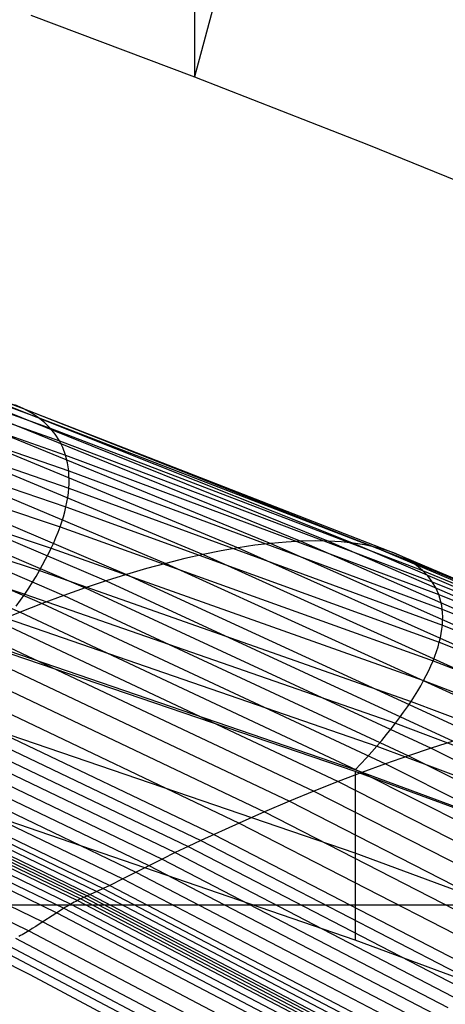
# Model space of a CAD drawing. Extents: x -260 to 296, y -277 to 294.
# Tile 222 of 241: x 120.4 to 127.89, y 178.78 to 196.14. Entities that reach past the tile are written whole.
import ezdxf

# ---------------------------------------------------------------- set-up
doc = ezdxf.new("R2010")
doc.units = 0
doc.layers.add('PREDEFINITO', color=7, linetype='CONTINUOUS')

msp = doc.modelspace()

# ---------------------------------------------------------------- linework, layer by layer
at = {"layer": 'PREDEFINITO'}
for p, q in [((123.478, 206.577, 586.224), (123.477, 195.135, 540.638)), ((125.751, 203.686, 538.541), (123.478, 195.135, 540.638)), ((120.59, 196.22, 541.874), (123.477, 195.135, 540.638)), ((123.477, 195.135, 540.638), (126.539, 193.937, 539.235)), ((126.539, 193.937, 539.235), (129.555, 192.707, 537.758)), ((116.622, 190.692, 440.223), (120.459, 189.288, 439.754)), ((116.876, 190.524, 439.306), (120.722, 189.131, 438.826)), ((117.08, 190.322, 438.406), (120.934, 188.94, 437.915)), ((117.235, 190.089, 437.525), (121.095, 188.719, 437.025)), ((117.339, 189.825, 436.669), (121.203, 188.467, 436.158)), ((118.919, 189.559, 443.549), (125.352, 186.948, 442.766)), ((119.374, 189.548, 442.596), (125.836, 186.95, 441.797)), ((117.392, 189.532, 435.841), (121.259, 188.188, 435.319)), ((117.881, 189.463, 445.441), (124.247, 186.831, 444.686)), ((118.421, 189.532, 444.499), (124.822, 186.909, 443.73)), ((119.783, 189.498, 441.643), (126.271, 186.915, 440.828)), ((120.145, 189.411, 440.694), (126.656, 186.845, 439.862)), ((116.683, 189.204, 447.284), (122.973, 186.557, 446.553)), ((117.301, 189.354, 446.371), (123.63, 186.714, 445.628)), ((117.395, 189.213, 435.043), (121.261, 187.882, 434.51)), ((120.459, 189.288, 439.754), (120.308, 189.354, 440.223)), ((120.597, 189.213, 439.288), (120.459, 189.288, 439.754)), ((120.459, 189.288, 439.754), (126.989, 186.74, 438.904)), ((120.722, 189.131, 438.826), (120.597, 189.213, 439.288)), ((120.835, 189.039, 438.369), (120.722, 189.131, 438.826)), ((120.722, 189.131, 438.826), (127.269, 186.602, 437.959)), ((120.934, 188.94, 437.915), (120.835, 189.039, 438.369)), ((115.693, 188.9, 448.614), (121.92, 186.248, 447.898)), ((116.031, 189.011, 448.177), (122.28, 186.361, 447.456)), ((117.346, 188.868, 434.28), (121.21, 187.552, 433.736)), ((121.021, 188.833, 437.467), (120.934, 188.94, 437.915)), ((120.934, 188.94, 437.915), (127.495, 186.433, 437.029)), ((115.347, 188.777, 449.045), (121.552, 186.125, 448.333)), ((121.095, 188.719, 437.025), (121.021, 188.833, 437.467)), ((121.156, 188.597, 436.588), (121.095, 188.719, 437.025)), ((121.095, 188.719, 437.025), (127.666, 186.234, 436.119)), ((114.633, 188.502, 449.885), (120.793, 185.85, 449.18)), ((114.994, 188.645, 449.469), (121.176, 185.992, 448.761)), ((117.246, 188.5, 433.554), (121.107, 187.198, 432.999)), ((121.203, 188.467, 436.158), (121.156, 188.597, 436.588)), ((114.266, 188.349, 450.292), (120.402, 185.698, 449.591)), ((121.238, 188.331, 435.735), (121.203, 188.467, 436.158)), ((121.203, 188.467, 436.158), (127.781, 186.006, 435.233)), ((121.25, 188.26, 435.526), (121.238, 188.331, 435.735)), ((121.259, 188.188, 435.319), (121.25, 188.26, 435.526)), ((121.264, 188.114, 435.113), (121.259, 188.188, 435.319)), ((121.259, 188.188, 435.319), (127.84, 185.75, 434.374)), ((117.096, 188.111, 432.868), (120.951, 186.823, 432.302)), ((121.266, 188.038, 434.91), (121.264, 188.114, 435.113)), ((121.265, 187.961, 434.709), (121.266, 188.038, 434.91)), ((121.253, 187.802, 434.313), (121.261, 187.882, 434.51)), ((121.261, 187.882, 434.51), (121.265, 187.961, 434.709)), ((121.261, 187.882, 434.51), (127.843, 185.47, 433.546)), ((116.896, 187.701, 432.225), (120.743, 186.429, 431.649)), ((121.21, 187.552, 433.736), (121.228, 187.637, 433.926)), ((121.228, 187.637, 433.926), (121.242, 187.72, 434.119)), ((121.242, 187.72, 434.119), (121.253, 187.802, 434.313)), ((121.165, 187.378, 433.363), (121.189, 187.466, 433.548)), ((121.189, 187.466, 433.548), (121.21, 187.552, 433.736)), ((121.21, 187.552, 433.736), (127.789, 185.165, 432.753)), ((121.107, 187.198, 432.999), (121.137, 187.289, 433.18)), ((121.137, 187.289, 433.18), (121.165, 187.378, 433.363)), ((116.647, 187.273, 431.627), (120.484, 186.016, 431.041)), ((121.073, 187.107, 432.821), (121.107, 187.198, 432.999)), ((121.107, 187.198, 432.999), (127.679, 184.838, 431.996)), ((120.995, 186.919, 432.473), (121.035, 187.013, 432.646)), ((121.035, 187.013, 432.646), (121.073, 187.107, 432.821)), ((125.352, 186.948, 442.766), (125.093, 186.933, 443.249)), ((125.6, 186.954, 442.282), (125.352, 186.948, 442.766)), ((125.352, 186.948, 442.766), (131.668, 184.169, 441.939)), ((125.836, 186.95, 441.797), (125.6, 186.954, 442.282)), ((126.06, 186.937, 441.312), (125.836, 186.95, 441.797)), ((125.836, 186.95, 441.797), (132.181, 184.186, 440.954)), ((126.271, 186.915, 440.828), (126.06, 186.937, 441.312)), ((120.904, 186.727, 432.135), (120.951, 186.823, 432.302)), ((120.951, 186.823, 432.302), (120.995, 186.919, 432.473)), ((120.951, 186.823, 432.302), (127.513, 184.49, 431.28)), ((123.944, 186.777, 445.159), (123.63, 186.714, 445.628)), ((124.247, 186.831, 444.686), (123.944, 186.777, 445.159)), ((124.54, 186.875, 444.21), (124.247, 186.831, 444.686)), ((124.247, 186.831, 444.686), (130.498, 184.028, 443.888)), ((124.822, 186.909, 443.73), (124.54, 186.875, 444.21)), ((125.093, 186.933, 443.249), (124.822, 186.909, 443.73)), ((124.822, 186.909, 443.73), (131.107, 184.117, 442.918)), ((126.47, 186.884, 440.344), (126.271, 186.915, 440.828)), ((126.271, 186.915, 440.828), (132.641, 184.168, 439.967)), ((126.656, 186.845, 439.862), (126.47, 186.884, 440.344)), ((126.829, 186.797, 439.382), (126.656, 186.845, 439.862)), ((126.656, 186.845, 439.862), (133.049, 184.116, 438.983)), ((126.989, 186.74, 438.904), (126.829, 186.797, 439.382)), ((120.8, 186.529, 431.808), (120.853, 186.628, 431.97)), ((120.853, 186.628, 431.97), (120.904, 186.727, 432.135)), ((123.307, 186.64, 446.093), (122.973, 186.557, 446.553)), ((123.63, 186.714, 445.628), (123.307, 186.64, 446.093)), ((123.63, 186.714, 445.628), (129.845, 183.902, 444.844)), ((127.136, 186.675, 438.43), (126.989, 186.74, 438.904)), ((126.989, 186.74, 438.904), (133.402, 184.031, 438.007)), ((127.269, 186.602, 437.959), (127.136, 186.675, 438.43)), ((127.389, 186.521, 437.492), (127.269, 186.602, 437.959)), ((127.269, 186.602, 437.959), (133.698, 183.915, 437.042)), ((120.683, 186.327, 431.492), (120.743, 186.429, 431.649)), ((120.743, 186.429, 431.649), (120.8, 186.529, 431.808)), ((120.743, 186.429, 431.649), (127.292, 184.123, 430.608)), ((122.631, 186.464, 447.007), (122.28, 186.361, 447.456)), ((122.973, 186.557, 446.553), (122.631, 186.464, 447.007)), ((122.973, 186.557, 446.553), (129.15, 183.738, 445.78)), ((127.495, 186.433, 437.029), (127.389, 186.521, 437.492)), ((127.588, 186.337, 436.571), (127.495, 186.433, 437.029)), ((127.495, 186.433, 437.029), (133.938, 183.769, 436.093)), ((120.62, 186.224, 431.339), (120.683, 186.327, 431.492)), ((121.92, 186.248, 447.898), (121.552, 186.125, 448.333)), ((122.28, 186.361, 447.456), (121.92, 186.248, 447.898)), ((121.92, 186.248, 447.898), (128.034, 183.422, 447.141)), ((122.28, 186.361, 447.456), (128.415, 183.537, 446.694)), ((127.666, 186.234, 436.119), (127.588, 186.337, 436.571)), ((120.484, 186.016, 431.041), (120.554, 186.121, 431.188)), ((120.554, 186.121, 431.188), (120.62, 186.224, 431.339)), ((121.552, 186.125, 448.333), (121.176, 185.992, 448.761)), ((121.552, 186.125, 448.333), (127.645, 183.298, 447.581)), ((127.731, 186.123, 435.673), (127.666, 186.234, 436.119)), ((127.666, 186.234, 436.119), (134.119, 183.594, 435.163)), ((127.781, 186.006, 435.233), (127.731, 186.123, 435.673)), ((120.336, 185.803, 430.754), (120.412, 185.91, 430.896)), ((120.412, 185.91, 430.896), (120.484, 186.016, 431.041)), ((120.484, 186.016, 431.041), (127.017, 183.737, 429.982)), ((121.176, 185.992, 448.761), (120.793, 185.85, 449.18)), ((121.176, 185.992, 448.761), (127.247, 183.165, 448.013)), ((127.801, 185.944, 435.016), (127.781, 186.006, 435.233)), ((127.781, 186.006, 435.233), (134.241, 183.391, 434.256)), ((127.818, 185.881, 434.8), (127.801, 185.944, 435.016)), ((120.793, 185.85, 449.18), (120.402, 185.698, 449.591)), ((120.793, 185.85, 449.18), (126.841, 183.023, 448.436)), ((127.831, 185.817, 434.586), (127.818, 185.881, 434.8)), ((127.84, 185.75, 434.374), (127.831, 185.817, 434.586)), ((127.846, 185.683, 434.164), (127.84, 185.75, 434.374)), ((127.84, 185.75, 434.374), (134.303, 183.162, 433.377)), ((120.402, 185.698, 449.591), (120.005, 185.536, 449.993)), ((120.175, 185.586, 430.481), (126.688, 183.335, 429.404)), ((120.402, 185.698, 449.591), (126.427, 182.871, 448.851)), ((127.849, 185.613, 433.956), (127.846, 185.683, 434.164)), ((127.847, 185.542, 433.75), (127.849, 185.613, 433.956)), ((120.005, 185.536, 449.993), (126.007, 182.71, 449.256)), ((127.823, 185.32, 433.145), (127.835, 185.396, 433.344)), ((127.835, 185.396, 433.344), (127.843, 185.47, 433.546)), ((127.843, 185.47, 433.546), (127.847, 185.542, 433.75)), ((127.843, 185.47, 433.546), (134.306, 182.908, 432.528)), ((119.602, 185.365, 450.386), (125.58, 182.541, 449.652)), ((127.789, 185.165, 432.753), (127.808, 185.244, 432.948)), ((127.808, 185.244, 432.948), (127.823, 185.32, 433.145)), ((119.193, 185.184, 450.769), (125.147, 182.362, 450.038)), ((126.308, 182.918, 428.877), (119.818, 185.141, 429.971)), ((126.308, 182.888, 428.817), (119.818, 185.103, 429.9)), ((127.741, 185.004, 432.369), (127.767, 185.085, 432.56)), ((127.767, 185.085, 432.56), (127.789, 185.165, 432.753)), ((127.789, 185.165, 432.753), (134.248, 182.632, 431.714)), ((118.779, 184.994, 451.141), (124.708, 182.175, 450.412)), ((127.679, 184.838, 431.996), (127.711, 184.922, 432.182)), ((127.711, 184.922, 432.182), (127.741, 185.004, 432.369)), ((118.359, 184.794, 451.501), (124.264, 181.979, 450.774)), ((127.603, 184.667, 431.633), (127.642, 184.753, 431.813)), ((127.642, 184.753, 431.813), (127.679, 184.838, 431.996)), ((127.679, 184.838, 431.996), (134.132, 182.333, 430.938)), ((117.935, 184.587, 451.852), (123.815, 181.775, 451.127)), ((127.513, 184.49, 431.28), (127.559, 184.579, 431.455)), ((127.559, 184.579, 431.455), (127.603, 184.667, 431.633)), ((117.508, 184.373, 452.195), (123.363, 181.566, 451.471)), ((117.722, 184.481, 452.024), (123.589, 181.671, 451.3)), ((127.409, 184.309, 430.939), (127.463, 184.4, 431.108)), ((127.463, 184.4, 431.108), (127.513, 184.49, 431.28)), ((127.513, 184.49, 431.28), (133.956, 182.014, 430.202)), ((117.293, 184.262, 452.36), (123.135, 181.457, 451.637)), ((127.292, 184.123, 430.608), (127.352, 184.216, 430.772)), ((127.352, 184.216, 430.772), (127.409, 184.309, 430.939)), ((116.857, 184.027, 452.671), (122.674, 181.228, 451.948)), ((117.075, 184.146, 452.517), (122.905, 181.344, 451.795)), ((127.161, 183.932, 430.289), (127.228, 184.028, 430.447)), ((127.228, 184.028, 430.447), (127.292, 184.123, 430.608)), ((127.292, 184.123, 430.608), (133.722, 181.676, 429.51)), ((116.639, 183.908, 452.822), (122.442, 181.111, 452.099)), ((127.017, 183.737, 429.982), (127.09, 183.835, 430.134)), ((127.09, 183.835, 430.134), (127.161, 183.932, 430.289)), ((116.203, 183.672, 453.132), (121.981, 180.881, 452.41)), ((116.42, 183.789, 452.975), (122.211, 180.995, 452.252)), ((126.308, 181.446, 432.989), (119.818, 183.668, 434.067)), ((126.859, 183.538, 429.686), (126.939, 183.638, 429.832)), ((126.939, 183.638, 429.832), (127.017, 183.737, 429.982)), ((127.017, 183.737, 429.982), (133.431, 181.32, 428.864)), ((115.827, 183.48, 453.426), (121.583, 180.695, 452.707)), ((115.88, 183.506, 453.382), (121.64, 180.72, 452.663)), ((115.987, 183.56, 453.296), (121.753, 180.772, 452.576)), ((116.095, 183.615, 453.213), (121.866, 180.826, 452.492)), ((126.775, 183.437, 429.543), (126.859, 183.538, 429.686)), ((115.554, 183.33, 453.615), (121.295, 180.549, 452.897)), ((115.666, 183.397, 453.552), (121.413, 180.615, 452.834)), ((115.72, 183.427, 453.514), (121.471, 180.644, 452.796)), ((115.774, 183.454, 453.471), (121.527, 180.67, 452.753)), ((126.598, 183.232, 429.267), (126.688, 183.335, 429.404)), ((126.688, 183.335, 429.404), (126.775, 183.437, 429.543)), ((126.688, 183.335, 429.404), (133.083, 180.947, 428.267)), ((127.645, 183.298, 447.581), (127.247, 183.165, 448.013)), ((128.034, 183.422, 447.141), (127.645, 183.298, 447.581)), ((127.645, 183.298, 447.581), (132.909, 180.663, 446.887)), ((115.324, 183.176, 453.708), (121.051, 180.399, 452.986)), ((115.44, 183.256, 453.666), (121.174, 180.477, 452.947)), ((126.408, 183.024, 429.003), (126.504, 183.129, 429.134)), ((126.504, 183.129, 429.134), (126.598, 183.232, 429.267)), ((127.247, 183.165, 448.013), (126.841, 183.023, 448.436)), ((127.247, 183.165, 448.013), (132.492, 180.529, 447.323)), ((115.09, 183.01, 453.779), (120.802, 180.236, 453.053)), ((126.308, 182.918, 428.877), (126.408, 183.024, 429.003)), ((126.841, 183.023, 448.436), (126.427, 182.871, 448.851)), ((126.841, 183.023, 448.436), (132.066, 180.386, 447.751)), ((114.859, 182.851, 453.862), (120.556, 180.081, 453.132)), ((126.427, 182.871, 448.851), (126.007, 182.71, 449.256)), ((132.681, 180.559, 427.722), (126.308, 182.918, 428.877)), ((132.681, 180.537, 427.675), (126.308, 182.888, 428.817)), ((126.427, 182.871, 448.851), (131.633, 180.235, 448.169)), ((126.007, 182.71, 449.256), (125.58, 182.541, 449.652)), ((126.007, 182.71, 449.256), (131.193, 180.075, 448.577)), ((125.58, 182.541, 449.652), (125.147, 182.362, 450.038)), ((125.58, 182.541, 449.652), (130.745, 179.907, 448.976)), ((125.147, 182.362, 450.038), (124.708, 182.175, 450.412)), ((125.147, 182.362, 450.038), (130.291, 179.73, 449.364)), ((126.308, 179.917, 437.155), (119.818, 182.144, 438.228)), ((124.708, 182.175, 450.412), (124.264, 181.979, 450.774)), ((124.708, 182.175, 450.412), (129.831, 179.545, 449.74)), ((124.264, 181.979, 450.774), (123.589, 181.671, 451.3)), ((124.264, 181.979, 450.774), (129.366, 179.352, 450.105)), ((115.706, 181.729, 454.262), (120.576, 179.311, 453.632)), ((123.815, 181.775, 451.127), (128.895, 179.152, 450.459)), ((123.363, 181.566, 451.471), (123.135, 181.457, 451.637)), ((123.589, 181.671, 451.3), (123.363, 181.566, 451.471)), ((123.363, 181.566, 451.471), (128.421, 178.946, 450.805)), ((123.589, 181.671, 451.3), (128.659, 179.049, 450.632)), ((123.135, 181.457, 451.637), (122.905, 181.344, 451.795)), ((123.135, 181.457, 451.637), (128.182, 178.839, 450.971)), ((132.681, 179.084, 431.852), (126.308, 181.446, 432.989)), ((122.905, 181.344, 451.795), (122.211, 180.995, 452.252)), ((122.674, 181.228, 451.948), (127.699, 178.615, 451.282)), ((122.905, 181.344, 451.795), (127.941, 178.728, 451.129)), ((122.442, 181.111, 452.099), (127.456, 178.5, 451.433)), ((121.981, 180.881, 452.41), (121.866, 180.826, 452.492)), ((122.211, 180.995, 452.252), (121.981, 180.881, 452.41)), ((121.981, 180.881, 452.41), (126.973, 178.276, 451.745)), ((122.211, 180.995, 452.252), (127.214, 178.387, 451.587)), ((121.64, 180.72, 452.663), (121.499, 180.657, 452.775)), ((121.583, 180.695, 452.707), (126.557, 178.095, 452.045)), ((121.753, 180.772, 452.576), (121.64, 180.72, 452.663)), ((121.64, 180.72, 452.663), (126.616, 178.119, 452)), ((121.866, 180.826, 452.492), (121.753, 180.772, 452.576)), ((121.753, 180.772, 452.576), (126.734, 178.17, 451.912)), ((121.866, 180.826, 452.492), (126.853, 178.222, 451.828)), ((-96.744, 180.537, 427.675), (132.681, 180.537, 427.675)), ((121.235, 180.514, 452.923), (121.204, 180.495, 452.935)), ((121.265, 180.532, 452.911), (121.235, 180.514, 452.923)), ((121.295, 180.549, 452.897), (121.265, 180.532, 452.911)), ((121.325, 180.567, 452.883), (121.295, 180.549, 452.897)), ((121.295, 180.549, 452.897), (126.255, 177.953, 452.236)), ((121.354, 180.583, 452.868), (121.325, 180.567, 452.883)), ((121.384, 180.599, 452.851), (121.354, 180.583, 452.868)), ((121.413, 180.615, 452.834), (121.384, 180.599, 452.851)), ((121.427, 180.622, 452.825), (121.413, 180.615, 452.834)), ((121.413, 180.615, 452.834), (126.379, 178.017, 452.173)), ((121.442, 180.629, 452.816), (121.427, 180.622, 452.825)), ((121.456, 180.637, 452.806), (121.442, 180.629, 452.816)), ((121.471, 180.644, 452.796), (121.456, 180.637, 452.806)), ((121.485, 180.65, 452.785), (121.471, 180.644, 452.796)), ((121.471, 180.644, 452.796), (126.439, 178.045, 452.135)), ((121.499, 180.657, 452.775), (121.485, 180.65, 452.785)), ((121.527, 180.67, 452.753), (126.498, 178.071, 452.091)), ((121.051, 180.399, 452.986), (120.74, 180.196, 453.071)), ((121.112, 180.438, 452.967), (121.051, 180.399, 452.986)), ((121.051, 180.399, 452.986), (125.998, 177.806, 452.322)), ((121.174, 180.477, 452.947), (121.112, 180.438, 452.967)), ((121.204, 180.495, 452.935), (121.174, 180.477, 452.947)), ((121.174, 180.477, 452.947), (126.128, 177.882, 452.284)), ((120.74, 180.196, 453.071), (120.678, 180.156, 453.089)), ((120.802, 180.236, 453.053), (125.737, 177.647, 452.385)), ((120.408, 179.995, 453.202), (120.379, 179.98, 453.219)), ((120.437, 180.011, 453.187), (120.408, 179.995, 453.202)), ((120.467, 180.028, 453.172), (120.437, 180.011, 453.187)), ((120.496, 180.045, 453.158), (120.467, 180.028, 453.172)), ((120.526, 180.063, 453.145), (120.496, 180.045, 453.158)), ((120.556, 180.081, 453.132), (120.526, 180.063, 453.145)), ((120.587, 180.099, 453.121), (120.556, 180.081, 453.132)), ((120.556, 180.081, 453.132), (125.479, 177.495, 452.461)), ((120.617, 180.118, 453.11), (120.587, 180.099, 453.121)), ((120.678, 180.156, 453.089), (120.617, 180.118, 453.11)), ((119.754, 179.901, 454.238), (124.646, 177.33, 453.602)), ((120.104, 179.865, 453.46), (125.006, 177.286, 452.792)), ((120.321, 179.951, 453.256), (125.233, 177.368, 452.585)), ((132.681, 177.549, 436.023), (126.308, 179.917, 437.155)), ((120.576, 179.311, 453.632), (125.387, 176.743, 452.973))]:
    msp.add_line(p, q, dxfattribs=at)
at = {"layer": 'PREDEFINITO', "extrusion": (1, 4.96383e-08, -7.3227e-07)}
msp.add_arc((-39.934, 354.12, 126.308), 235.01, 18.53277, 20.69097, dxfattribs=at)

doc.saveas('drawing.dxf')
